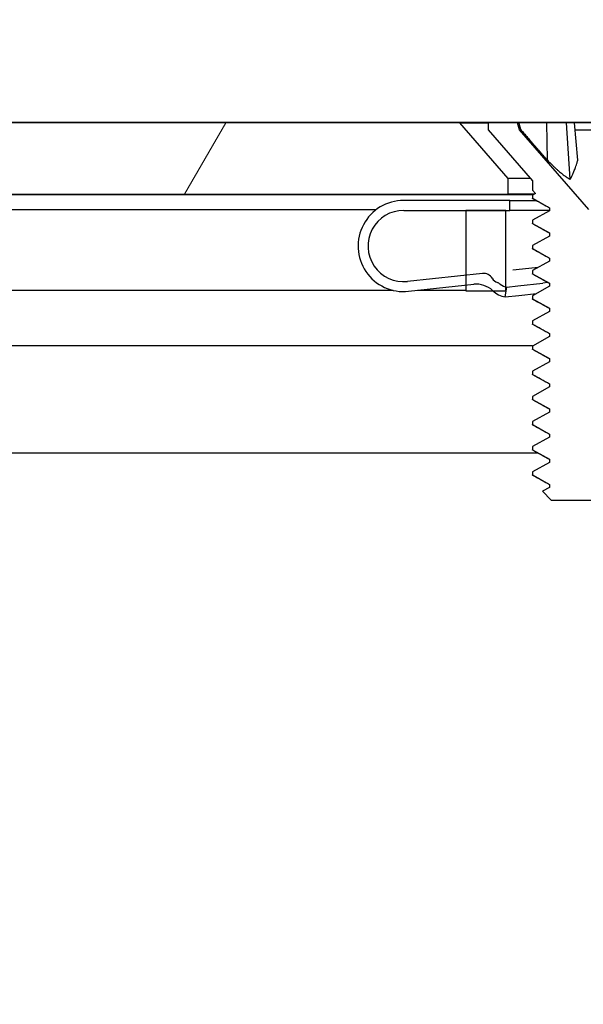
# Model space of a CAD drawing. Header units: millimetres. Extents: x 64 to 1798, y 64 to 1375.
# Tile 29 of 66: x 626 to 641, y 1241 to 1266. Entities that reach past the tile are written whole.
import ezdxf

# ---------------------------------------------------------------- set-up
doc = ezdxf.new("R2010")
doc.units = ezdxf.units.MM
doc.header["$LTSCALE"] = 6.666667
for name, color, linetype, lineweight in [('Dimension (ANSI)', 7, 'Continuous', 25), ('Hatch (ANSI)', 7, 'Continuous', 18), ('Visible (ANSI)', 7, 'Continuous', 25)]:
    doc.layers.add(name, color=color, linetype=linetype, lineweight=lineweight)
doc.styles.add('Note Text (ANSI)', font='tahoma.ttf')
doc.dimstyles.new('Default - mm (ANSI)', dxfattribs={"dimscale": 6.666667, "dimtxt": 1.75, "dimasz": 1.5, "dimexe": 2, "dimexo": 1, "dimgap": 0.8, "dimtad": 0, "dimtih": 1, "dimtoh": 1, "dimrnd": 1e-08, "dimzin": 0, "dimdsep": 46, "dimtxsty": 'Note Text (ANSI)', "dimblk": 'Filled-2', "dimcen": 0.09, "dimdle": 10, "dimclrd": 256, "dimclre": 256, "dimclrt": 256, "dimadec": 1, "dimazin": 0, "dimtfac": 1.741714, "dimtofl": 0, "dimtmove": 0, "dimatfit": 3, "dimldrblk": 'Filled-1', "dimfxl": 1, "dimtolj": 1, "dimtzin": 0, "dimlwd": -1, "dimlwe": -1, "dimarcsym": 0})
pattern_1 = [(60, (0, 0), (-18.33087, 10.58333), [])]

# ---------------------------------------------------------------- blocks, each defined once
blk = doc.blocks.new('Filled-2')
at = {"color": 0}
for p, q in [((0, 0), (-1, 0.1667)), ((-1, 0.1667), (-1, -0.1667)), ((-1, 0), (0, 0)), ((-1, -0.1667), (0, 0))]:
    blk.add_line(p, q, dxfattribs=at)
at = {"color": 0, "flags": 128}
blk.add_lwpolyline([(-1, -0.1667), (0, 0), (-1, 0.1667), (-1, -0.1667)], dxfattribs=at)
at = {"color": 0}
blk.add_solid([(-1, -0.1667), (0, 0), (-1, 0.1667), (-1, -0.1667)], dxfattribs=at)
blk = doc.blocks.new('*D14')
at = {"layer": 'Defpoints', "color": 0, "transparency": 16777216}
for p in [(651.04, 1321.724), (235.74, 1255.057), (651.04, 1255.057)]:
    blk.add_point(p, dxfattribs=at)
at = {"layer": 'Dimension (ANSI)', "transparency": 16777216}
for p, q in [((235.74, 1261.724), (235.74, 1335.057)), ((651.04, 1261.724), (651.04, 1335.057)), ((245.74, 1321.724), (395.738, 1321.724)), ((641.04, 1321.724), (491.041, 1321.724))]:
    blk.add_line(p, q, dxfattribs=at)
at = {"layer": 'Dimension (ANSI)', "transparency": 16777216, "xscale": 10, "yscale": 10, "zscale": 10, "rotation": 180}
blk.add_blockref('Filled-2', (235.74, 1321.724), dxfattribs=at)
at = {"layer": 'Dimension (ANSI)', "transparency": 16777216, "xscale": 10, "yscale": 10, "zscale": 10}
blk.add_blockref('Filled-2', (651.04, 1321.724), dxfattribs=at)
at = {"layer": 'Dimension (ANSI)', "transparency": 16777216, "char_height": 11.66667, "attachment_point": 5, "style": 'Note Text (ANSI)'}
for s, insert in [('\\A1; 415.30 mm', (443.39, 1333.134)), ('\\A1;[16.350 in]', (443.39, 1308.759))]:
    blk.add_mtext(s, dxfattribs=dict(at, insert=insert))
blk = doc.blocks.new('Filled-1')
at = {"color": 0}
for p, q in [((0, 0), (-1, 0.3333)), ((-1, 0.3333), (-1, -0.3333)), ((-1, 0), (0, 0)), ((-1, -0.3333), (0, 0))]:
    blk.add_line(p, q, dxfattribs=at)
at = {"color": 0, "flags": 128}
blk.add_lwpolyline([(-1, -0.3333), (0, 0), (-1, 0.3333), (-1, -0.3333)], dxfattribs=at)
at = {"color": 0}
blk.add_solid([(-1, -0.3333), (0, 0), (-1, 0.3333), (-1, -0.3333)], dxfattribs=at)

msp = doc.modelspace()

# ---------------------------------------------------------------- hatches: boundary and pattern name
at = {"layer": 'Hatch (ANSI)'}
h = msp.add_hatch(dxfattribs=at)
h.set_pattern_fill('ANSI31', color=256, scale=169.333333, angle=15, style=0)
h.set_pattern_definition(pattern_1)
h.paths.add_polyline_path([(638.779, 1261.9642), (637.5598, 1263.3667), (249.2192, 1263.3667), (248, 1261.9642), (248, 1261.5633), (638.779, 1261.5633)])
h.paths.add_polyline_path([(647.1102, 1261.5633), (647.1102, 1263.3667), (644.0622, 1263.3667), (642.843, 1261.9642), (642.843, 1261.5633)])
h.paths.add_polyline_path([(239.6688, 1263.3667), (239.6688, 1261.5633), (243.936, 1261.5633), (243.936, 1261.9642), (242.7168, 1263.3667)])
h = msp.add_hatch(dxfattribs=at)
h.set_pattern_fill('ANSI31', color=256, scale=169.333333, style=0)
h.set_pattern_definition([(45, (0, 0), (-14.9671, 14.9671), [])])
h.paths.add_polyline_path([(638.7145, 1177.4387), (638.7145, 1179.3694), (638.7145, 1179.4707), (638.3904, 1179.4707), (637.7045, 1179.4707), (637.7045, 1179.3271), (637.7045, 1179.0757), (637.7045, 1177.4387)])
h.paths.add_polyline_path([(638.7145, 1259.1247), (638.7145, 1259.226), (638.7145, 1261.1567), (637.7045, 1261.1567), (637.7045, 1259.5197), (637.7045, 1259.2683), (637.7045, 1259.1247), (638.3904, 1259.1247)])
edge = h.paths.add_edge_path()
edge.add_line((647.8645, 1177.0577), (647.8645, 1175.2287))
edge.add_line((647.8645, 1175.2287), (654.2145, 1175.2287))
edge.add_line((654.2145, 1175.2287), (654.2145, 1263.3667))
edge.add_line((654.2145, 1263.3667), (647.8645, 1263.3667))
edge.add_line((647.8645, 1263.3667), (647.8645, 1261.5377))
edge.add_line((647.8645, 1261.5377), (646.5945, 1261.5377))
edge.add_line((646.5945, 1261.5377), (646.5945, 1261.1567))
edge.add_line((646.5945, 1261.1567), (645.4895, 1261.1567))
edge.add_line((645.4895, 1261.1567), (642.9145, 1261.1567))
edge.add_line((642.9145, 1261.1567), (642.9145, 1260.0796))
edge.add_line((642.9145, 1260.0796), (642.9145, 1259.8282))
edge.add_line((642.9145, 1259.8282), (642.9145, 1259.1247))
edge.add_line((642.9145, 1259.1247), (645.2032, 1259.1247))
edge.add_ellipse((645.2032, 1258.7437), major_axis=(0, 0.381), ratio=1, start_angle=347.46209, end_angle=360, ccw=False)
edge.add_ellipse((645.2032, 1258.7437), major_axis=(0.0827, 0.3719), ratio=1, start_angle=359.42486, end_angle=360, ccw=False)
edge.add_ellipse((645.2032, 1258.7437), major_axis=(0.0864, 0.3711), ratio=1, start_angle=280.65632, end_angle=360, ccw=False)
edge.add_ellipse((646.5482, 1258.686), major_axis=(-0.9643, 0.0414), ratio=1, start_angle=0, end_angle=173.33968)
edge.add_ellipse((648.8805, 1258.3117), major_axis=(-1.3794, 0.2214), ratio=1, start_angle=108.23411, end_angle=360, ccw=False)
edge.add_ellipse((649.2548, 1255.9793), major_axis=(-0.1529, 0.953), ratio=1, start_angle=0, end_angle=180)
edge.add_ellipse((648.8805, 1258.3117), major_axis=(0.5272, -3.2854), ratio=1, start_angle=0, end_angle=19.53257)
edge.add_ellipse((650.6585, 1255.0573), major_axis=(-0.1827, 0.3344), ratio=1, start_angle=241.35038, end_angle=360, ccw=False)
edge.add_line((651.0395, 1255.0573), (651.0395, 1183.5381))
edge.add_ellipse((650.6585, 1183.5381), major_axis=(0.381, 0), ratio=1, start_angle=241.35038, end_angle=360, ccw=False)
edge.add_ellipse((648.8805, 1180.2837), major_axis=(1.5953, 2.92), ratio=1, start_angle=0, end_angle=19.53257)
edge.add_ellipse((649.2548, 1182.6161), major_axis=(0.1529, 0.953), ratio=1, start_angle=0, end_angle=180)
edge.add_ellipse((648.8805, 1180.2837), major_axis=(0.2214, 1.3794), ratio=1, start_angle=108.23411, end_angle=360, ccw=False)
edge.add_ellipse((646.5482, 1179.9094), major_axis=(0.953, 0.1529), ratio=1, start_angle=0, end_angle=173.33968)
edge.add_ellipse((645.2032, 1179.8517), major_axis=(0.3806, 0.0163), ratio=1, start_angle=280.65632, end_angle=360, ccw=False)
edge.add_ellipse((645.2032, 1179.8517), major_axis=(0.0864, -0.3711), ratio=1, start_angle=359.42486, end_angle=360, ccw=False)
edge.add_ellipse((645.2032, 1179.8517), major_axis=(0.0827, -0.3719), ratio=1, start_angle=347.46209, end_angle=360, ccw=False)
edge.add_line((645.2032, 1179.4707), (642.9145, 1179.4707))
edge.add_line((642.9145, 1179.4707), (642.9145, 1178.7672))
edge.add_line((642.9145, 1178.7672), (642.9145, 1178.5158))
edge.add_line((642.9145, 1178.5158), (642.9145, 1177.4387))
edge.add_line((642.9145, 1177.4387), (645.4895, 1177.4387))
edge.add_line((645.4895, 1177.4387), (646.5945, 1177.4387))
edge.add_line((646.5945, 1177.4387), (646.5945, 1177.0577))
edge.add_line((646.5945, 1177.0577), (647.8645, 1177.0577))
h = msp.add_hatch(dxfattribs=at)
h.set_pattern_fill('ANSI31', color=256, scale=169.333333, angle=15, style=0)
h.set_pattern_definition(pattern_1)
h.paths.add_polyline_path([(639.3886, 1254.5561), (639.3886, 1254.4767), (639.8182, 1254.2386), (639.8182, 1254.1592), (639.644, 1254.0626), (639.8649, 1253.8417), (641.7572, 1253.8417), (641.8039, 1253.8884), (641.8039, 1253.9211), (641.8773, 1253.9618), (642.1824, 1254.2669), (641.8039, 1254.4767), (641.8039, 1254.5561), (642.2334, 1254.7942), (642.2334, 1254.8736), (641.8039, 1255.1117), (641.8039, 1255.1911), (642.2334, 1255.4292), (642.2334, 1255.5086), (641.8039, 1255.7467), (641.8039, 1255.8261), (642.2334, 1256.0642), (642.2334, 1256.1436), (641.8039, 1256.3817), (641.8039, 1256.4611), (642.2334, 1256.6992), (642.2334, 1256.7786), (641.8039, 1257.0167), (641.8039, 1257.0961), (642.2334, 1257.3342), (642.2334, 1257.4136), (641.8039, 1257.6517), (641.8039, 1257.7311), (642.2334, 1257.9692), (642.2334, 1258.0486), (641.8039, 1258.2867), (641.8039, 1258.3661), (642.2334, 1258.6042), (642.2334, 1258.6836), (641.8039, 1258.9217), (641.8039, 1259.0011), (642.2334, 1259.2392), (642.2334, 1259.3186), (642.1576, 1259.3606), (642.0855, 1259.4006), (641.8039, 1259.5567), (641.8039, 1259.6361), (642.2334, 1259.8742), (642.2334, 1259.9536), (641.8039, 1260.1917), (641.8039, 1260.2711), (642.2334, 1260.5092), (642.2334, 1260.5886), (641.8039, 1260.8267), (641.8039, 1260.9061), (642.2334, 1261.1442), (642.2334, 1261.2236), (641.9495, 1261.381), (642.2334, 1261.6649), (642.2334, 1261.9057), (643.351, 1263.1914), (643.351, 1263.3667), (642.606, 1263.3667), (642.5593, 1263.1926), (640.811, 1261.1814), (639.0628, 1263.1926), (639.0161, 1263.3667), (638.271, 1263.3667), (638.271, 1263.1914), (639.3886, 1261.9057), (639.3886, 1261.6649), (639.4683, 1261.5852), (639.3886, 1261.5411), (639.3886, 1261.4617), (639.8182, 1261.2236), (639.8182, 1261.1442), (639.3886, 1260.9061), (639.3886, 1260.8267), (639.8182, 1260.5886), (639.8182, 1260.5092), (639.3886, 1260.2711), (639.3886, 1260.1917), (639.8182, 1259.9536), (639.8182, 1259.8742), (639.3886, 1259.6361), (639.3886, 1259.5567), (639.8182, 1259.3186), (639.8182, 1259.2392), (639.3886, 1259.0011), (639.3886, 1258.9217), (639.8182, 1258.6836), (639.8182, 1258.6042), (639.3886, 1258.3661), (639.3886, 1258.2867), (639.8182, 1258.0486), (639.8182, 1257.9692), (639.3886, 1257.7311), (639.3886, 1257.6517), (639.8182, 1257.4136), (639.8182, 1257.3342), (639.3886, 1257.0961), (639.3886, 1257.0167), (639.8182, 1256.7786), (639.8182, 1256.6992), (639.3886, 1256.4611), (639.3886, 1256.3817), (639.8182, 1256.1436), (639.8182, 1256.0642), (639.3886, 1255.8261), (639.3886, 1255.7467), (639.8182, 1255.5086), (639.8182, 1255.4292), (639.3886, 1255.1911), (639.3886, 1255.1117), (639.8182, 1254.8736), (639.8182, 1254.7942)])
h = msp.add_hatch(dxfattribs=at)
h.set_pattern_fill('ANSI31', color=256, scale=169.333333, angle=-15, style=0)
h.set_pattern_definition([(30, (0, 0), (-10.58333, 18.33087), [])])
edge = h.paths.add_edge_path()
edge.add_ellipse((642.8832, 1259.2214), major_axis=(-0.4952, 0.3388), ratio=1, start_angle=310.51368, end_angle=360)
edge.add_ellipse((641.8928, 1259.899), major_axis=(0.2648, -0.5384), ratio=1, start_angle=0, end_angle=29.42813, ccw=False)
edge.add_ellipse((641.8928, 1259.899), major_axis=(0.2163, -0.5596), ratio=1, start_angle=0, end_angle=5.05819, ccw=False)
edge.add_line((642.1091, 1259.3393), (642.0855, 1259.4006))
edge.add_line((642.0855, 1259.4006), (642.019, 1259.5725))
edge.add_ellipse((641.8928, 1259.899), major_axis=(0.2722, -0.22), ratio=1, start_angle=330.07978, end_angle=360)
edge.add_ellipse((642.3469, 1259.532), major_axis=(-0.1219, 0.1996), ratio=1, start_angle=0, end_angle=19.64025, ccw=False)
edge.add_ellipse((642.0947, 1259.9449), major_axis=(0.2379, -0.0768), ratio=1, start_angle=319.31635, end_angle=360)
edge.add_ellipse((642.5705, 1259.7912), major_axis=(-0.0267, 0.2486), ratio=1, start_angle=0, end_angle=65.96363, ccw=False)
edge.add_line((642.5438, 1260.0398), (642.9145, 1260.0796))
edge.add_line((642.9145, 1260.0796), (644.0302, 1260.1995))
edge.add_ellipse((644.1638, 1258.9567), major_axis=(1.0095, 0.7371), ratio=1, start_angle=0, end_angle=60, ccw=False)
edge.add_line((645.1733, 1259.6938), (645.4895, 1259.2607))
edge.add_line((645.4895, 1259.2607), (645.2897, 1259.1148))
edge.add_line((645.2897, 1259.1148), (645.2876, 1259.1133))
edge.add_line((645.2876, 1259.1133), (645.2859, 1259.1156))
edge.add_line((645.2859, 1259.1156), (644.9714, 1259.5464))
edge.add_ellipse((644.1638, 1258.9567), major_axis=(-0.1069, 0.9943), ratio=1, start_angle=300, end_angle=360)
edge.add_line((644.0569, 1259.951), (642.9145, 1259.8282))
edge.add_line((642.9145, 1259.8282), (642.8191, 1259.8179))
edge = h.paths.add_edge_path()
edge.add_line((638.8145, 1261.1567), (638.8145, 1261.4067))
edge.add_line((638.8145, 1261.4067), (636.1395, 1261.4067))
edge.add_ellipse((636.1395, 1260.2567), major_axis=(0, 1.15), ratio=1, start_angle=0, end_angle=186.13415)
edge.add_line((636.2624, 1259.1133), (637.7045, 1259.2683))
edge.add_line((637.7045, 1259.2683), (637.9088, 1259.2902))
edge.add_ellipse((637.9729, 1258.6937), major_axis=(-0.0641, 0.5966), ratio=1, start_angle=310.51368, end_angle=360, ccw=False)
edge.add_ellipse((638.7967, 1259.5662), major_axis=(-0.4119, -0.4363), ratio=1, start_angle=0, end_angle=0.73498)
edge.add_ellipse((638.7967, 1259.5662), major_axis=(-0.4063, -0.4415), ratio=1, start_angle=0, end_angle=33.75134)
edge.add_line((638.7042, 1258.9734), (638.7428, 1259.2204))
edge.add_ellipse((638.7967, 1259.5662), major_axis=(-0.0539, -0.3458), ratio=1, start_angle=355.29099, end_angle=360, ccw=False)
edge.add_ellipse((638.7967, 1259.5662), major_axis=(-0.0822, -0.3402), ratio=1, start_angle=334.78878, end_angle=360, ccw=False)
edge.add_ellipse((638.4309, 1259.1111), major_axis=(0.1465, 0.1823), ratio=1, start_angle=0, end_angle=19.64025)
edge.add_ellipse((638.5896, 1259.5682), major_axis=(-0.082, -0.2362), ratio=1, start_angle=319.31635, end_angle=360, ccw=False)
edge.add_ellipse((638.1574, 1259.3169), major_axis=(0.2161, 0.1256), ratio=1, start_angle=0, end_angle=65.96363)
edge.add_line((638.1307, 1259.5655), (637.7045, 1259.5197))
edge.add_line((637.7045, 1259.5197), (636.2357, 1259.3619))
edge.add_ellipse((636.1395, 1260.2567), major_axis=(0.0962, -0.8948), ratio=1, start_angle=173.86585, end_angle=360, ccw=False)
edge.add_line((636.1395, 1261.1567), (637.7045, 1261.1567))
edge.add_line((637.7045, 1261.1567), (638.7145, 1261.1567))
edge.add_line((638.7145, 1261.1567), (638.8145, 1261.1567))
h.paths.add_polyline_path([(642.8145, 1261.4067), (642.8145, 1261.1567), (642.9145, 1261.1567), (645.4895, 1261.1567), (645.4895, 1261.4067)])

# ---------------------------------------------------------------- linework, layer by layer
at = {"layer": 'Visible (ANSI)'}
for p, q in [((651.0395, 1263.3798), (235.7395, 1263.3798)), ((637.5598, 1263.3667), (249.2192, 1263.3667)), ((638.779, 1261.9642), (637.5598, 1263.3667)), ((637.5598, 1263.3667), (638.271, 1263.3667)), ((639.0161, 1263.3667), (638.271, 1263.3667)), ((638.271, 1263.3667), (638.271, 1263.1914)), ((639.0628, 1263.1926), (639.0161, 1263.3667)), ((639.0524, 1263.3667), (639.0161, 1263.3667)), ((639.7522, 1263.3667), (639.0524, 1263.3667)), ((640.2471, 1263.3667), (639.7522, 1263.3667)), ((639.7687, 1262.422), (639.7522, 1263.3667)), ((640.4521, 1263.3667), (640.2471, 1263.3667)), ((640.3423, 1261.9439), (640.2471, 1263.3667)), ((641.17, 1263.3667), (640.4521, 1263.3667)), ((640.5347, 1262.422), (640.4521, 1263.3667)), ((638.271, 1263.1914), (639.3886, 1261.9057)), ((640.811, 1261.1814), (639.0628, 1263.1926)), ((639.0628, 1263.1926), (639.0969, 1263.1926)), ((640.4673, 1263.1926), (641.1548, 1263.1926)), ((638.779, 1261.5633), (638.779, 1261.9642)), ((639.3378, 1261.9642), (638.779, 1261.9642)), ((639.3886, 1261.9057), (639.3886, 1261.6649)), ((248, 1261.5633), (638.779, 1261.5633)), ((639.4062, 1261.5508), (546.2978, 1261.5508)), ((639.4287, 1261.5633), (638.779, 1261.5633)), ((639.3886, 1261.6649), (639.4683, 1261.5852)), ((639.4683, 1261.5852), (639.3886, 1261.5411)), ((639.3886, 1261.5411), (639.3886, 1261.4617)), ((638.8145, 1261.4067), (636.1395, 1261.4067)), ((638.8145, 1261.1567), (638.8145, 1261.4067)), ((638.8145, 1261.4067), (639.477, 1261.4067)), ((639.3887, 1261.4617), (639.8182, 1261.2236)), ((635.4404, 1261.1698), (548.2395, 1261.1698)), ((636.1395, 1261.1567), (638.8145, 1261.1567)), ((638.7145, 1261.1567), (637.7045, 1261.1567)), ((637.7045, 1261.1567), (637.7045, 1259.1247)), ((638.7145, 1259.1247), (638.7145, 1261.1567)), ((639.8182, 1261.1567), (638.8145, 1261.1567)), ((639.8182, 1261.1442), (639.3886, 1260.9061)), ((639.8182, 1261.2236), (639.8182, 1261.1442)), ((639.3886, 1260.9061), (639.3886, 1260.8267)), ((639.3887, 1260.8267), (639.8182, 1260.5886)), ((639.8182, 1260.5886), (639.8182, 1260.5092)), ((639.8182, 1260.5092), (639.3886, 1260.2711)), ((639.3886, 1260.2711), (639.3886, 1260.1917)), ((639.3887, 1260.1917), (639.8182, 1259.9536)), ((639.8182, 1259.8742), (639.3886, 1259.6361)), ((639.8182, 1259.9536), (639.8182, 1259.8742)), ((638.1307, 1259.5655), (636.2357, 1259.3619)), ((638.9758, 1259.6563), (638.8924, 1259.6474)), ((639.5333, 1259.7163), (638.9758, 1259.6563)), ((639.3886, 1259.6361), (639.3886, 1259.5567)), ((639.3887, 1259.5567), (639.8182, 1259.3186)), ((636.2624, 1259.1133), (637.9088, 1259.2902)), ((639.0194, 1259.2502), (639.6488, 1259.3178)), ((639.7799, 1259.3319), (639.6488, 1259.3178)), ((639.8182, 1259.3186), (639.8182, 1259.2392)), ((635.8739, 1259.1378), (548.2395, 1259.1378)), ((637.7045, 1259.1378), (636.4905, 1259.1378)), ((637.7045, 1259.1247), (638.7145, 1259.1247)), ((638.7042, 1258.9734), (638.7428, 1259.2204)), ((638.7428, 1259.2204), (639.0194, 1259.2502)), ((639.0452, 1259.0101), (639.4913, 1259.058)), ((639.8182, 1259.2392), (639.3886, 1259.0011)), ((638.7042, 1258.9734), (639.0452, 1259.0101)), ((639.3886, 1259.0011), (639.3886, 1258.9217)), ((639.3887, 1258.9217), (639.8182, 1258.6836)), ((639.8182, 1258.6042), (639.3886, 1258.3661)), ((639.8182, 1258.6836), (639.8182, 1258.6042)), ((639.3886, 1258.3661), (639.3886, 1258.2867)), ((639.3887, 1258.2867), (639.8182, 1258.0486)), ((639.8182, 1258.0486), (639.8182, 1257.9692)), ((639.8182, 1257.9692), (639.3886, 1257.7311)), ((639.3937, 1257.7339), (546.002, 1257.7339)), ((639.3886, 1257.7311), (639.3886, 1257.6517)), ((639.3887, 1257.6517), (639.8182, 1257.4136)), ((639.8182, 1257.3342), (639.3886, 1257.0961)), ((639.8182, 1257.4136), (639.8182, 1257.3342)), ((639.3886, 1257.0961), (639.3886, 1257.0167)), ((639.3887, 1257.0167), (639.8182, 1256.7786)), ((639.8182, 1256.6992), (639.3886, 1256.4611)), ((639.8182, 1256.7786), (639.8182, 1256.6992)), ((639.3886, 1256.4611), (639.3886, 1256.3817)), ((639.3887, 1256.3817), (639.8182, 1256.1436)), ((639.8182, 1256.0642), (639.3886, 1255.8261)), ((639.8182, 1256.1436), (639.8182, 1256.0642)), ((639.3886, 1255.8261), (639.3886, 1255.7467)), ((639.3887, 1255.7467), (639.8182, 1255.5086)), ((639.8182, 1255.4292), (639.3886, 1255.1911)), ((639.8182, 1255.5086), (639.8182, 1255.4292)), ((639.3886, 1255.1911), (639.3886, 1255.1117)), ((639.3887, 1255.1117), (639.8182, 1254.8736)), ((639.5297, 1255.0272), (546.1474, 1255.0272)), ((639.8182, 1254.7942), (639.3886, 1254.5561)), ((639.8182, 1254.8736), (639.8182, 1254.7942)), ((639.3886, 1254.5561), (639.3886, 1254.4767)), ((639.3887, 1254.4767), (639.8182, 1254.2386)), ((639.8182, 1254.1592), (639.644, 1254.0626)), ((639.644, 1254.0626), (639.8649, 1253.8417)), ((639.8182, 1254.2386), (639.8182, 1254.1592)), ((639.8649, 1253.8417), (641.7572, 1253.8417))]:
    msp.add_line(p, q, dxfattribs=at)
for centre, radius, start, end in [((636.1395, 1260.2567), 1.15, 90, 276.13415), ((636.1395, 1260.2567), 0.9, 90, 276.13415), ((638.1574, 1259.3169), 0.25, 30.17052, 96.13415), ((637.9729, 1258.6937), 0.6, 46.64783, 96.13415), ((638.5896, 1259.5682), 0.25, 210.17052, 250.85417), ((638.4309, 1259.1111), 0.2339, 51.21392, 70.85417), ((638.7967, 1259.5662), 0.35, 231.21392, 261.13415), ((638.7967, 1259.5662), 0.6, 226.64783, 261.13415)]:
    msp.add_arc(centre, radius, start, end, dxfattribs=at)
for points, weights in [([(639.0969, 1263.1926), (639.0749, 1263.2785), (639.0524, 1263.3667)], [1.01218915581, 1.01172679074, 1.01110160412]), ([(639.0969, 1263.1926), (639.5133, 1262.7134), (639.7687, 1262.422)], [1.53696783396, 1.9683578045, 2.37346205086]), ([(639.7687, 1262.422), (640.1309, 1262.0531), (640.3423, 1261.9439)], [2.07391766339, 2.60448024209, 2.81776863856]), ([(640.3423, 1261.9439), (640.4196, 1262.0531), (640.5347, 1262.422)], [2.81776863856, 2.6044802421, 2.07391766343]), ([(639.3994, 1261.4501), (639.3886, 1261.4561), (639.3886, 1261.4617)], [0.971473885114, 0.983771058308, 1]), ([(639.3994, 1260.8151), (639.3886, 1260.8211), (639.3886, 1260.8267)], [0.971473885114, 0.983771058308, 1]), ([(639.3994, 1260.1801), (639.3886, 1260.1861), (639.3886, 1260.1917)], [0.971473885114, 0.983771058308, 1]), ([(639.3994, 1259.5451), (639.3886, 1259.5511), (639.3886, 1259.5567)], [0.971473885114, 0.983771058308, 1]), ([(639.3994, 1258.9101), (639.3886, 1258.9161), (639.3886, 1258.9217)], [0.971473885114, 0.983771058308, 1]), ([(639.3994, 1258.2751), (639.3886, 1258.2811), (639.3886, 1258.2867)], [0.971473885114, 0.983771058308, 1]), ([(639.3994, 1257.6401), (639.3886, 1257.6461), (639.3886, 1257.6517)], [0.971473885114, 0.983771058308, 1]), ([(639.3994, 1257.0051), (639.3886, 1257.0111), (639.3886, 1257.0167)], [0.971473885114, 0.983771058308, 1]), ([(639.3994, 1256.3701), (639.3886, 1256.3761), (639.3886, 1256.3817)], [0.971473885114, 0.983771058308, 1]), ([(639.3994, 1255.7351), (639.3886, 1255.7411), (639.3886, 1255.7467)], [0.971473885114, 0.983771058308, 1]), ([(639.3994, 1255.1001), (639.3886, 1255.1061), (639.3886, 1255.1117)], [0.971473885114, 0.983771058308, 1]), ([(639.3994, 1254.4651), (639.3886, 1254.4711), (639.3886, 1254.4767)], [0.971473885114, 0.983771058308, 1])]:
    msp.add_rational_spline(points, weights, degree=2, dxfattribs=at)
for points in [[(639.8182, 1261.2153), (639.6788, 1261.2939), (639.5391, 1261.372), (639.3994, 1261.4501)], [(639.8182, 1260.5803), (639.6788, 1260.6589), (639.5391, 1260.737), (639.3994, 1260.8151)], [(639.8182, 1259.9453), (639.6788, 1260.0239), (639.5391, 1260.102), (639.3994, 1260.1801)], [(639.8182, 1259.3103), (639.6788, 1259.3889), (639.5391, 1259.467), (639.3994, 1259.5451)], [(639.8182, 1258.6753), (639.6788, 1258.7539), (639.5391, 1258.832), (639.3994, 1258.9101)], [(639.8182, 1258.0403), (639.6788, 1258.1189), (639.5391, 1258.197), (639.3994, 1258.2751)], [(639.8182, 1257.4053), (639.6788, 1257.4839), (639.5391, 1257.562), (639.3994, 1257.6401)], [(639.8182, 1256.7703), (639.6788, 1256.8489), (639.5391, 1256.927), (639.3994, 1257.0051)], [(639.8182, 1256.1353), (639.6788, 1256.2139), (639.5391, 1256.292), (639.3994, 1256.3701)], [(639.8182, 1255.5003), (639.6788, 1255.5789), (639.5391, 1255.657), (639.3994, 1255.7351)], [(639.8182, 1254.8653), (639.6788, 1254.9439), (639.5391, 1255.022), (639.3994, 1255.1001)], [(639.8182, 1254.2303), (639.6788, 1254.3089), (639.5391, 1254.387), (639.3994, 1254.4651)]]:
    msp.add_open_spline(points, degree=3, dxfattribs=at)

# ---------------------------------------------------------------- dimensions: what is measured, and where the dimension line sits
at = {"layer": 'Dimension (ANSI)'}
dim = msp.add_linear_dim(base=(651.0395, 1321.724), p1=(235.7395, 1255.0573), p2=(651.0395, 1255.0573), text=' <> mm\\X[16.350 in]', dimstyle='Default - mm (ANSI)', override={"dimgap": 0.8, "dimtih": 0, "dimtoh": 0, "dimdec": 2, "dimpost": '', "dimtol": 0, "dimlim": 0, "dimtp": 0, "dimtm": 0, "dimtdec": 2, "dimatfit": 1}, dxfattribs=at)
dim.commit()
dim.dimension.update_dxf_attribs({"geometry": '*D14', "text_midpoint": (443.3895, 1321.724), "dimtype": 160})

doc.saveas('drawing.dxf')
